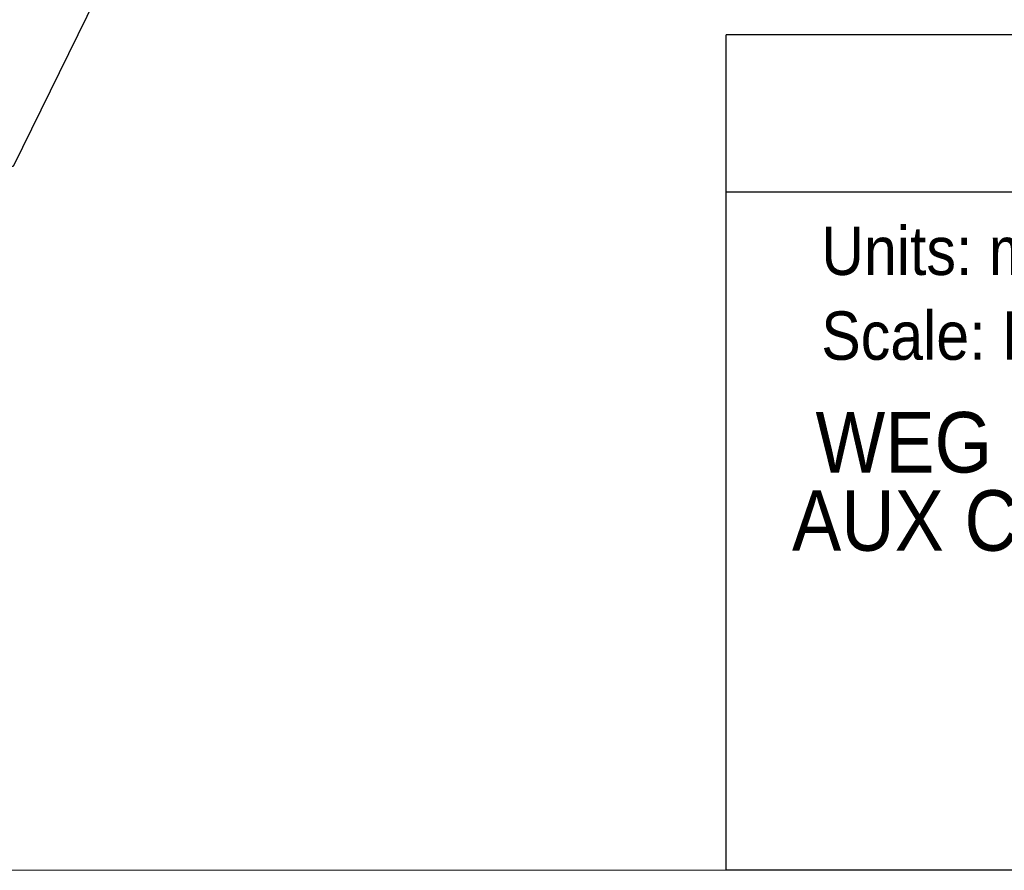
# Model space of a CAD drawing. Header units: millimetres. Extents: x 0 to 432, y 0 to 279.
# Tile 3 of 17: x 262 to 339, y 0 to 67. Entities that reach past the tile are written whole.
import ezdxf
from ezdxf.enums import TextEntityAlignment as Align

# ---------------------------------------------------------------- set-up
doc = ezdxf.new("R2010")
doc.units = ezdxf.units.MM
doc.linetypes.add('SLD-Solid', pattern=[0])
doc.layers.add('SLD-DEFPOINTS', color=7, linetype='Continuous')
doc.layers.add('TEXT', color=140, linetype='SLD-Solid', lineweight=25)
doc.styles.add('SLDTEXTSTYLE0', font='GOTHIC.TTF', dxfattribs={"width": 0.913})
doc.styles.get("Standard").update_dxf_attribs({"font": 'GOTHIC.TTF'})
doc.dimstyles.new('SLDDIMSTYLE2', dxfattribs={"dimtxt": 0.18, "dimasz": 3.5, "dimexe": 0, "dimexo": 0.0625, "dimgap": 0, "dimtad": 0, "dimtih": 1, "dimtoh": 1, "dimdec": 0, "dimrnd": 1e-09, "dimzin": 0, "dimdsep": 46, "dimtxsty": 'Standard', "dimsah": 1, "dimcen": 0.09, "dimadec": 0, "dimazin": 0, "dimtfac": 3.5, "dimtdec": 0, "dimtofl": 0, "dimtmove": 0, "dimatfit": 3, "dimfxl": 0, "dimfrac": 2, "dimtolj": 1, "dimtzin": 0, "dimarcsym": 0})

# ---------------------------------------------------------------- blocks, each defined once
blk = doc.blocks.new('SW_NOTE_0')
at = {"layer": 'TEXT', "color": 0, "insert": (0, 4.867), "char_height": 3.81, "attachment_point": 1, "style": 'SLDTEXTSTYLE0'}
blk.add_mtext('Units: mm [inches]', dxfattribs=at)
blk = doc.blocks.new('SW_NOTE_0_1')
at = {"layer": 'TEXT', "color": 0, "insert": (0, 4.867), "char_height": 3.81, "attachment_point": 1, "style": 'SLDTEXTSTYLE0'}
blk.add_mtext('Scale: Full', dxfattribs=at)
blk = doc.blocks.new('Block1')
at = {"layer": 'TEXT'}
for p, q in [((431.8, 65.761), (317.5, 65.761)), ((317.5, 0), (317.5, 65.761)), ((317.5, 53.394), (431.8, 53.394)), ((431.8, 0), (317.5, 0))]:
    blk.add_line(p, q, dxfattribs=at)
for name, p in [('SW_NOTE_0', (324.985, 45.803)), ('SW_NOTE_0_1', (324.985, 39.127))]:
    blk.add_blockref(name, p, dxfattribs=at)
at = {"layer": 'TEXT', "color": 140, "style": 'SLDTEXTSTYLE0', "width": 0.913}
for tag, height, p in [('AUTOATTR0', 4.233, (363.688, 56.707)), ('AUTOATTR1_0', 4.763, (324.53, 29.883)), ('AUTOATTR1_1', 4.763, (322.678, 23.725)), ('AUTOATTR1_2', 4.763, (339, 17.567))]:
    blk.add_attdef(tag, text='', height=height, dxfattribs=at).set_placement(p, align=Align.BOTTOM_LEFT)
blk = doc.blocks.new('Block2')
at = {"color": 7, "linetype": 'SLD-Solid', "lineweight": 18}
blk.add_line((0, 0), (431.8, 0), dxfattribs=at)

msp = doc.modelspace()

# ---------------------------------------------------------------- linework, layer by layer
at = {"color": 7, "linetype": 'SLD-Solid', "lineweight": 18}
msp.add_line((0, 0), (431.8, 0), dxfattribs=at)

# ---------------------------------------------------------------- block references
at = {"layer": 'SLD-DEFPOINTS'}
msp.add_blockref('Block2', (0, 0), dxfattribs=at)
ref = msp.add_blockref('Block1', (0, 0), dxfattribs=at)
ref.add_attrib('AUTOATTR1_0', 'WEG ELECTRIC FIELD INSTALLABLE ', dxfattribs={"layer": 'TEXT', "height": 4.7625, "style": 'SLDTEXTSTYLE0', "width": 0.913}).set_placement((324.53, 29.883), align=Align.BOTTOM_LEFT)
ref.add_attrib('AUTOATTR1_1', 'AUX CONTACT, FRONT MOUNT, (1) ', dxfattribs={"layer": 'TEXT', "height": 4.7625, "style": 'SLDTEXTSTYLE0', "width": 0.913}).set_placement((322.678, 23.725), align=Align.BOTTOM_LEFT)

# ---------------------------------------------------------------- leaders
at = {"layer": 'TEXT'}
msp.add_leader([(276.7, 86.649), (261.411, 55.408), (255.061, 55.408)], dimstyle='SLDDIMSTYLE2', dxfattribs=at)

doc.saveas('drawing.dxf')
